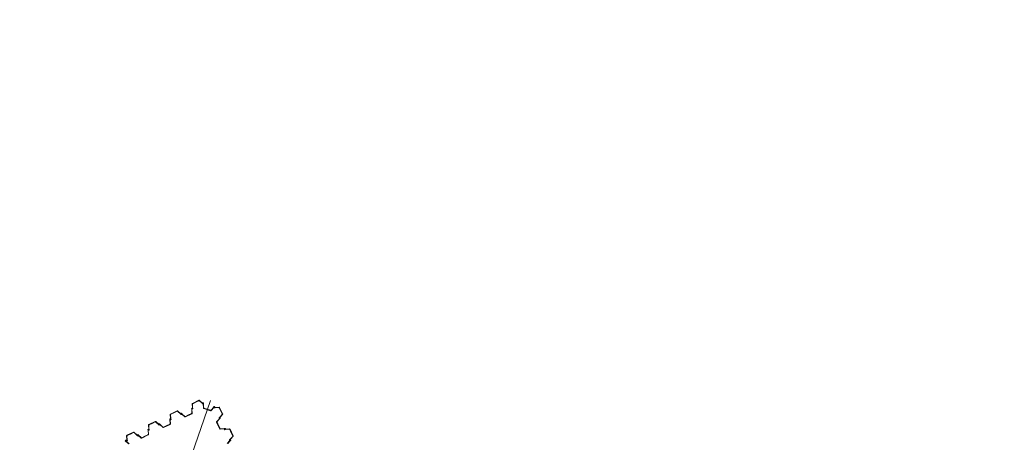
# Model space of a CAD drawing. Header units: metres. Extents: x 7508979 to 7510298, y 5841961 to 5842536.
# Tile 39 of 64: x 7509689 to 7509738, y 5842483 to 5842504. Entities that reach past the tile are written whole.
import ezdxf

# ---------------------------------------------------------------- set-up
doc = ezdxf.new("R2010")
doc.units = ezdxf.units.M
doc.linetypes.add('ACAD_ISO10W100', pattern=[18, 12, -3, 0, -3])
doc.layers.add('013_AKP-Osie-2', color=142, linetype='ACAD_ISO10W100', lineweight=18)
doc.layers.add('015_AKP-Stal-cienka', color=60, linetype='Continuous', lineweight=18)
doc.layers.add('03_AKP-Kreskowania', color=7, linetype='Continuous', lineweight=9, true_color=0xa6a6a6)

msp = doc.modelspace()

# ---------------------------------------------------------------- hatches: boundary and pattern name
at = {"layer": '03_AKP-Kreskowania', "ltscale": 100, "transparency": 33554687}
h = msp.add_hatch(dxfattribs=at)
h.set_pattern_fill('GRASS', color=256, scale=0.045, angle=160.9032)
h.set_pattern_definition([(250.90316, (7511633.8898, 5841844.2328), (0.49932114, -1.028167), [0.2143125, -1.4021336]), (205.90316, (7511633.8898, 5841844.2328), (0.49932114, -1.028167), [0.2143125, -0.9286875]), (295.90316, (7511633.8898, 5841844.2328), (1.028167, 0.49932114), [0.2143125, -0.9286875])])
edge = h.paths.add_edge_path()
edge.add_spline(control_points=[(7509560.428, 5842502.042), (7509560.976, 5842501.827), (7509562.224, 5842501.368), (7509563.485, 5842500.974), (7509564.203, 5842500.78)], knot_values=[19454.944206, 19454.944206, 19454.944206, 19454.944206, 21223.462374, 23456.740739, 23456.740739, 23456.740739, 23456.740739], degree=3, periodic=0)
edge.add_line((7509564.203, 5842500.78), (7509567.942, 5842511.58))
edge.add_line((7509567.942, 5842511.58), (7509567.945, 5842511.601))
edge.add_line((7509567.945, 5842511.601), (7509564.265, 5842513.123))
edge.add_line((7509564.265, 5842513.123), (7509560.428, 5842502.042))
edge = h.paths.add_edge_path()
edge.add_spline(control_points=[(7509557.96, 5842503.098), (7509558.5, 5842502.847), (7509559.045, 5842502.608), (7509559.593, 5842502.379)], knot_values=[24358.247031, 24358.247031, 24358.247031, 24358.247031, 26137.75858, 26137.75858, 26137.75858, 26137.75858], degree=3, periodic=0)
edge.add_line((7509559.593, 5842502.379), (7509563.432, 5842513.467))
edge.add_line((7509563.432, 5842513.467), (7509561.786, 5842514.148))
edge.add_line((7509561.786, 5842514.148), (7509557.96, 5842503.098))
edge = h.paths.add_edge_path()
edge.add_line((7509571.9, 5842523.027), (7509571.912, 5842523.045))
edge.add_line((7509571.912, 5842523.045), (7509575.65, 5842533.845))
edge.add_spline(control_points=[(7509575.65, 5842533.845), (7509574.966, 5842534.136), (7509573.732, 5842534.607), (7509572.467, 5842535.017), (7509571.904, 5842535.187)], knot_values=[19454.944206, 19454.944206, 19454.944206, 19454.944206, 21688.222571, 23456.740739, 23456.740739, 23456.740739, 23456.740739], degree=3, periodic=0)
edge.add_line((7509571.904, 5842535.187), (7509568.067, 5842524.106))
edge.add_line((7509568.067, 5842524.106), (7509571.9, 5842523.027))
edge = h.paths.add_edge_path()
edge.add_line((7509565.485, 5842524.833), (7509567.199, 5842524.351))
edge.add_line((7509567.199, 5842524.351), (7509571.038, 5842535.439))
edge.add_spline(control_points=[(7509571.038, 5842535.439), (7509570.467, 5842535.598), (7509569.891, 5842535.746), (7509569.311, 5842535.883)], knot_values=[24358.247031, 24358.247031, 24358.247031, 24358.247031, 26137.75858, 26137.75858, 26137.75858, 26137.75858], degree=3, periodic=0)
edge.add_line((7509569.311, 5842535.883), (7509565.485, 5842524.833))
edge = h.paths.add_edge_path()
edge.add_line((7509887.633, 5842386.674), (7509887.585, 5842386.691))
edge.add_line((7509887.585, 5842386.691), (7509891.94, 5842399.269))
edge.add_line((7509891.94, 5842399.269), (7509891.864, 5842399.293))
edge.add_line((7509891.864, 5842399.293), (7509887.479, 5842386.628))
edge.add_spline(control_points=[(7509887.479, 5842386.628), (7509887.954, 5842386.375), (7509890.784, 5842384.953), (7509893.631, 5842383.885), (7509896.087, 5842383.23), (7509896.113, 5842383.223)], knot_values=[21013.433794, 21013.433794, 21013.433794, 21013.433794, 22562.78043, 30165.17056, 30248.311095, 30248.311095, 30248.311095, 30248.311095], degree=3, periodic=0)
edge.add_line((7509896.113, 5842383.223), (7509900.72, 5842396.528))
edge.add_line((7509900.72, 5842396.528), (7509891.988, 5842399.254))
edge.add_line((7509891.988, 5842399.254), (7509887.633, 5842386.674))
edge = h.paths.add_edge_path()
edge.add_line((7509903.483, 5842409.68), (7509906.986, 5842419.799))
edge.add_spline(control_points=[(7509906.986, 5842419.799), (7509906.32, 5842420.076), (7509903.682, 5842421.115), (7509900.933, 5842421.938), (7509898.837, 5842422.185)], knot_values=[9690.860076, 9690.860076, 9690.860076, 9690.860076, 11850.095835, 18161.631326, 18161.631326, 18161.631326, 18161.631326], degree=3, periodic=0)
edge.add_line((7509898.837, 5842422.185), (7509895.51, 5842412.576))
edge.add_line((7509895.51, 5842412.576), (7509895.509, 5842412.571))
edge.add_line((7509895.509, 5842412.571), (7509903.483, 5842409.68))

# ---------------------------------------------------------------- linework, layer by layer
at = {"layer": '013_AKP-Osie-2', "ltscale": 70}
msp.add_line((7509698.692, 5842485.316), (7509691.152, 5842463.539), dxfattribs=at)
at = {"layer": '015_AKP-Stal-cienka'}
for p, q in [((7509697.784, 5842484.932), (7509697.762, 5842484.921)), ((7509697.8, 5842484.942), (7509697.786, 5842485.14)), ((7509697.811, 5842484.944), (7509697.799, 5842485.12)), ((7509697.8, 5842485.165), (7509698.121, 5842485.32)), ((7509697.804, 5842484.919), (7509697.801, 5842484.926)), ((7509697.802, 5842484.936), (7509697.811, 5842484.91)), ((7509697.813, 5842484.937), (7509697.823, 5842484.91)), ((7509697.816, 5842485.149), (7509697.97, 5842485.224)), ((7509698.123, 5842485.299), (7509697.97, 5842485.224)), ((7509698.296, 5842485.183), (7509698.149, 5842485.316)), ((7509698.288, 5842485.175), (7509698.157, 5842485.294)), ((7509698.292, 5842485.17), (7509698.307, 5842485.145)), ((7509698.3, 5842485.178), (7509698.315, 5842485.154)), ((7509698.304, 5842485.182), (7509698.307, 5842485.19)), ((7509698.314, 5842485.184), (7509698.315, 5842485.185)), ((7509698.324, 5842485.165), (7509698.315, 5842485.181)), ((7509698.324, 5842485.172), (7509698.315, 5842485.175)), ((7509698.315, 5842485.175), (7509698.324, 5842485.172)), ((7509698.324, 5842485.172), (7509698.315, 5842485.175)), ((7509698.315, 5842485.175), (7509698.324, 5842485.172)), ((7509698.316, 5842485.164), (7509698.321, 5842485.162)), ((7509698.321, 5842485.178), (7509698.318, 5842485.169)), ((7509698.318, 5842485.169), (7509698.321, 5842485.178)), ((7509698.321, 5842485.178), (7509698.318, 5842485.169)), ((7509698.318, 5842485.169), (7509698.321, 5842485.178)), ((7509698.319, 5842485.187), (7509698.338, 5842485.18)), ((7509698.325, 5842485.18), (7509698.32, 5842485.177)), ((7509698.32, 5842485.173), (7509698.338, 5842485.168)), ((7509698.339, 5842485.161), (7509698.321, 5842485.152)), ((7509698.322, 5842485.198), (7509698.345, 5842485.19)), ((7509698.345, 5842485.152), (7509698.323, 5842485.141)), ((7509698.325, 5842485.168), (7509698.334, 5842485.172)), ((7509698.334, 5842485.172), (7509698.325, 5842485.168)), ((7509698.325, 5842485.168), (7509698.334, 5842485.172)), ((7509698.334, 5842485.172), (7509698.325, 5842485.168)), ((7509698.331, 5842485.166), (7509698.327, 5842485.175)), ((7509698.327, 5842485.175), (7509698.331, 5842485.166)), ((7509698.331, 5842485.166), (7509698.327, 5842485.175)), ((7509698.327, 5842485.175), (7509698.331, 5842485.166)), ((7509698.334, 5842485.141), (7509698.344, 5842484.943)), ((7509698.335, 5842485.148), (7509698.341, 5842485.175)), ((7509698.34, 5842485.167), (7509698.341, 5842485.165)), ((7509698.346, 5842485.148), (7509698.353, 5842485.175)), ((7509698.346, 5842485.141), (7509698.354, 5842484.964)), ((7509698.347, 5842485.175), (7509698.35, 5842485.168)), ((7509698.374, 5842484.937), (7509698.536, 5842484.881)), ((7509698.855, 5842484.96), (7509698.725, 5842484.811)), ((7509698.846, 5842484.967), (7509698.73, 5842484.834)), ((7509698.85, 5842484.973), (7509698.862, 5842484.999)), ((7509698.859, 5842484.966), (7509698.87, 5842484.991)), ((7509698.863, 5842484.972), (7509698.874, 5842484.95)), ((7509698.876, 5842484.992), (7509698.868, 5842484.988)), ((7509698.873, 5842484.976), (7509698.882, 5842484.958)), ((7509698.876, 5842484.981), (7509698.874, 5842484.981)), ((7509698.9, 5842484.998), (7509698.876, 5842485.006)), ((7509698.896, 5842484.987), (7509698.876, 5842484.994)), ((7509698.896, 5842484.974), (7509698.878, 5842484.981)), ((7509698.878, 5842484.973), (7509698.895, 5842484.98)), ((7509698.883, 5842484.967), (7509698.878, 5842484.969)), ((7509698.882, 5842484.975), (7509698.891, 5842484.979)), ((7509698.891, 5842484.979), (7509698.882, 5842484.975)), ((7509698.882, 5842484.975), (7509698.891, 5842484.979)), ((7509698.891, 5842484.979), (7509698.882, 5842484.975)), ((7509698.882, 5842484.979), (7509698.891, 5842484.976)), ((7509698.889, 5842484.973), (7509698.884, 5842484.982)), ((7509698.884, 5842484.982), (7509698.889, 5842484.973)), ((7509698.889, 5842484.973), (7509698.884, 5842484.982)), ((7509698.884, 5842484.982), (7509698.889, 5842484.973)), ((7509698.888, 5842484.982), (7509698.885, 5842484.973)), ((7509698.914, 5842484.965), (7509698.888, 5842484.956)), ((7509698.915, 5842484.954), (7509698.889, 5842484.944)), ((7509698.896, 5842484.982), (7509698.898, 5842484.977)), ((7509698.897, 5842484.982), (7509698.897, 5842484.984)), ((7509698.904, 5842484.974), (7509698.907, 5842484.982)), ((7509698.921, 5842484.967), (7509699.119, 5842484.98)), ((7509698.922, 5842484.955), (7509699.099, 5842484.968)), ((7509699.128, 5842484.951), (7509699.202, 5842484.797)), ((7509699.299, 5842484.646), (7509699.143, 5842484.966)), ((7509696.721, 5842484.418), (7509696.707, 5842484.616)), ((7509696.732, 5842484.42), (7509696.72, 5842484.596)), ((7509696.721, 5842484.64), (7509697.042, 5842484.796)), ((7509696.737, 5842484.625), (7509696.89, 5842484.7)), ((7509697.044, 5842484.774), (7509696.89, 5842484.7)), ((7509697.216, 5842484.659), (7509697.069, 5842484.792)), ((7509697.208, 5842484.651), (7509697.077, 5842484.77)), ((7509697.213, 5842484.645), (7509697.228, 5842484.621)), ((7509697.221, 5842484.653), (7509697.235, 5842484.63)), ((7509697.233, 5842484.641), (7509697.229, 5842484.649)), ((7509697.234, 5842484.665), (7509697.257, 5842484.675)), ((7509697.239, 5842484.649), (7509697.238, 5842484.651)), ((7509697.24, 5842484.655), (7509697.258, 5842484.664)), ((7509697.245, 5842484.655), (7509697.241, 5842484.653)), ((7509697.241, 5842484.649), (7509697.259, 5842484.644)), ((7509697.259, 5842484.643), (7509697.241, 5842484.648)), ((7509697.26, 5842484.637), (7509697.242, 5842484.628)), ((7509697.265, 5842484.627), (7509697.243, 5842484.617)), ((7509697.245, 5842484.644), (7509697.254, 5842484.648)), ((7509697.254, 5842484.648), (7509697.245, 5842484.644)), ((7509697.245, 5842484.644), (7509697.254, 5842484.648)), ((7509697.254, 5842484.648), (7509697.245, 5842484.644)), ((7509697.245, 5842484.644), (7509697.254, 5842484.648)), ((7509697.254, 5842484.648), (7509697.245, 5842484.644)), ((7509697.245, 5842484.644), (7509697.254, 5842484.648)), ((7509697.254, 5842484.648), (7509697.245, 5842484.644)), ((7509697.252, 5842484.641), (7509697.248, 5842484.65)), ((7509697.248, 5842484.65), (7509697.252, 5842484.641)), ((7509697.252, 5842484.641), (7509697.248, 5842484.65)), ((7509697.248, 5842484.65), (7509697.252, 5842484.641)), ((7509697.252, 5842484.641), (7509697.248, 5842484.65)), ((7509697.248, 5842484.65), (7509697.252, 5842484.641)), ((7509697.252, 5842484.641), (7509697.248, 5842484.65)), ((7509697.248, 5842484.65), (7509697.252, 5842484.641)), ((7509697.254, 5842484.636), (7509697.259, 5842484.639)), ((7509697.261, 5842484.642), (7509697.261, 5842484.641)), ((7509697.279, 5842484.638), (7509697.264, 5842484.662)), ((7509697.267, 5842484.651), (7509697.271, 5842484.643)), ((7509697.287, 5842484.646), (7509697.272, 5842484.671)), ((7509697.283, 5842484.633), (7509697.43, 5842484.5)), ((7509697.292, 5842484.641), (7509697.423, 5842484.522)), ((7509697.456, 5842484.518), (7509697.609, 5842484.592)), ((7509697.458, 5842484.496), (7509697.779, 5842484.652)), ((7509697.763, 5842484.667), (7509697.609, 5842484.592)), ((7509697.766, 5842484.879), (7509697.756, 5842484.906)), ((7509697.777, 5842484.881), (7509697.768, 5842484.906)), ((7509697.768, 5842484.872), (7509697.78, 5842484.696)), ((7509697.789, 5842484.922), (7509697.77, 5842484.913)), ((7509697.775, 5842484.898), (7509697.779, 5842484.89)), ((7509697.779, 5842484.874), (7509697.793, 5842484.676)), ((7509697.785, 5842484.917), (7509697.79, 5842484.92)), ((7509697.792, 5842484.917), (7509697.785, 5842484.9)), ((7509697.794, 5842484.91), (7509697.785, 5842484.906)), ((7509697.786, 5842484.897), (7509697.786, 5842484.896)), ((7509697.787, 5842484.899), (7509697.794, 5842484.916)), ((7509697.792, 5842484.904), (7509697.787, 5842484.913)), ((7509697.79, 5842484.895), (7509697.809, 5842484.903)), ((7509697.794, 5842484.899), (7509697.79, 5842484.896)), ((7509697.794, 5842484.919), (7509697.793, 5842484.92)), ((7509697.795, 5842484.884), (7509697.817, 5842484.895)), ((7509698.698, 5842484.804), (7509698.361, 5842484.92)), ((7509698.697, 5842484.825), (7509698.536, 5842484.881)), ((7509699.13, 5842484.422), (7509699.119, 5842484.444)), ((7509699.148, 5842484.475), (7509699.124, 5842484.46)), ((7509699.14, 5842484.427), (7509699.131, 5842484.446)), ((7509699.156, 5842484.467), (7509699.133, 5842484.452)), ((7509699.144, 5842484.455), (7509699.151, 5842484.459)), ((7509699.144, 5842484.435), (7509699.153, 5842484.44)), ((7509699.145, 5842484.429), (7509699.151, 5842484.447)), ((7509699.146, 5842484.442), (7509699.151, 5842484.433)), ((7509699.152, 5842484.446), (7509699.147, 5842484.429)), ((7509699.152, 5842484.448), (7509699.154, 5842484.449)), ((7509699.154, 5842484.479), (7509699.272, 5842484.61)), ((7509699.158, 5842484.442), (7509699.156, 5842484.447)), ((7509699.158, 5842484.448), (7509699.167, 5842484.429)), ((7509699.162, 5842484.471), (7509699.295, 5842484.618)), ((7509699.167, 5842484.453), (7509699.178, 5842484.431)), ((7509699.277, 5842484.643), (7509699.202, 5842484.797)), ((7509695.641, 5842483.894), (7509695.627, 5842484.092)), ((7509695.653, 5842483.895), (7509695.64, 5842484.072)), ((7509695.641, 5842484.116), (7509695.962, 5842484.272)), ((7509695.657, 5842484.101), (7509695.811, 5842484.176)), ((7509695.964, 5842484.25), (7509695.811, 5842484.176)), ((7509696.137, 5842484.135), (7509695.99, 5842484.268)), ((7509696.129, 5842484.127), (7509695.998, 5842484.245)), ((7509696.133, 5842484.121), (7509696.148, 5842484.097)), ((7509696.141, 5842484.129), (7509696.156, 5842484.106)), ((7509696.153, 5842484.117), (7509696.149, 5842484.124)), ((7509696.155, 5842484.14), (7509696.177, 5842484.151)), ((7509696.16, 5842484.125), (7509696.159, 5842484.127)), ((7509696.16, 5842484.131), (7509696.179, 5842484.14)), ((7509696.166, 5842484.131), (7509696.161, 5842484.129)), ((7509696.179, 5842484.118), (7509696.161, 5842484.124)), ((7509696.162, 5842484.125), (7509696.179, 5842484.12)), ((7509696.181, 5842484.113), (7509696.162, 5842484.104)), ((7509696.186, 5842484.103), (7509696.164, 5842484.092)), ((7509696.166, 5842484.12), (7509696.175, 5842484.124)), ((7509696.175, 5842484.124), (7509696.166, 5842484.12)), ((7509696.166, 5842484.12), (7509696.175, 5842484.124)), ((7509696.175, 5842484.124), (7509696.166, 5842484.12)), ((7509696.173, 5842484.117), (7509696.168, 5842484.126)), ((7509696.168, 5842484.126), (7509696.173, 5842484.117)), ((7509696.173, 5842484.117), (7509696.168, 5842484.126)), ((7509696.168, 5842484.126), (7509696.173, 5842484.117)), ((7509696.175, 5842484.112), (7509696.18, 5842484.115)), ((7509696.181, 5842484.118), (7509696.182, 5842484.117)), ((7509696.199, 5842484.114), (7509696.185, 5842484.138)), ((7509696.188, 5842484.127), (7509696.191, 5842484.119)), ((7509696.208, 5842484.122), (7509696.193, 5842484.147)), ((7509696.204, 5842484.109), (7509696.351, 5842483.976)), ((7509696.212, 5842484.117), (7509696.343, 5842483.998)), ((7509696.376, 5842483.993), (7509696.53, 5842484.068)), ((7509696.379, 5842483.972), (7509696.699, 5842484.127)), ((7509696.684, 5842484.143), (7509696.53, 5842484.068)), ((7509696.687, 5842484.355), (7509696.677, 5842484.382)), ((7509696.705, 5842484.407), (7509696.683, 5842484.397)), ((7509696.688, 5842484.348), (7509696.701, 5842484.172)), ((7509696.698, 5842484.356), (7509696.689, 5842484.382)), ((7509696.709, 5842484.397), (7509696.691, 5842484.388)), ((7509696.695, 5842484.373), (7509696.699, 5842484.366)), ((7509696.7, 5842484.349), (7509696.713, 5842484.152)), ((7509696.705, 5842484.393), (7509696.71, 5842484.396)), ((7509696.713, 5842484.393), (7509696.706, 5842484.376)), ((7509696.706, 5842484.382), (7509696.715, 5842484.386)), ((7509696.715, 5842484.386), (7509696.706, 5842484.382)), ((7509696.706, 5842484.382), (7509696.715, 5842484.386)), ((7509696.715, 5842484.386), (7509696.706, 5842484.382)), ((7509696.706, 5842484.373), (7509696.707, 5842484.372)), ((7509696.707, 5842484.375), (7509696.714, 5842484.392)), ((7509696.708, 5842484.388), (7509696.712, 5842484.379)), ((7509696.712, 5842484.379), (7509696.708, 5842484.388)), ((7509696.708, 5842484.388), (7509696.712, 5842484.379)), ((7509696.712, 5842484.379), (7509696.708, 5842484.388)), ((7509696.715, 5842484.374), (7509696.71, 5842484.372)), ((7509696.711, 5842484.37), (7509696.729, 5842484.379)), ((7509696.714, 5842484.395), (7509696.713, 5842484.396)), ((7509696.715, 5842484.36), (7509696.737, 5842484.371)), ((7509696.725, 5842484.394), (7509696.721, 5842484.402)), ((7509696.722, 5842484.411), (7509696.732, 5842484.385)), ((7509696.733, 5842484.413), (7509696.743, 5842484.386)), ((7509699.154, 5842483.909), (7509698.999, 5842484.229)), ((7509699.136, 5842484.404), (7509699.003, 5842484.257)), ((7509699.02, 5842484.232), (7509699.095, 5842484.078)), ((7509699.144, 5842484.396), (7509699.025, 5842484.265)), ((7509699.169, 5842483.924), (7509699.095, 5842484.078)), ((7509699.139, 5842484.433), (7509699.141, 5842484.428)), ((7509699.141, 5842484.408), (7509699.165, 5842484.423)), ((7509699.145, 5842484.427), (7509699.144, 5842484.426)), ((7509699.154, 5842484.42), (7509699.146, 5842484.417)), ((7509699.149, 5842484.4), (7509699.174, 5842484.415)), ((7509694.562, 5842483.37), (7509694.548, 5842483.568)), ((7509694.573, 5842483.371), (7509694.561, 5842483.548)), ((7509694.562, 5842483.592), (7509694.883, 5842483.748)), ((7509694.578, 5842483.577), (7509694.731, 5842483.651)), ((7509694.885, 5842483.726), (7509694.731, 5842483.651)), ((7509695.057, 5842483.61), (7509694.91, 5842483.744)), ((7509695.049, 5842483.602), (7509694.918, 5842483.721)), ((7509695.054, 5842483.597), (7509695.069, 5842483.573)), ((7509695.062, 5842483.605), (7509695.076, 5842483.582)), ((7509695.074, 5842483.592), (7509695.07, 5842483.6)), ((7509695.076, 5842483.616), (7509695.098, 5842483.627)), ((7509695.08, 5842483.601), (7509695.079, 5842483.602)), ((7509695.081, 5842483.606), (7509695.099, 5842483.615)), ((7509695.087, 5842483.607), (7509695.082, 5842483.605)), ((7509695.082, 5842483.601), (7509695.1, 5842483.596)), ((7509695.1, 5842483.594), (7509695.082, 5842483.599)), ((7509695.101, 5842483.589), (7509695.083, 5842483.58)), ((7509695.106, 5842483.579), (7509695.084, 5842483.568)), ((7509695.086, 5842483.595), (7509695.095, 5842483.6)), ((7509695.095, 5842483.6), (7509695.086, 5842483.595)), ((7509695.086, 5842483.595), (7509695.095, 5842483.6)), ((7509695.095, 5842483.6), (7509695.086, 5842483.595)), ((7509695.093, 5842483.593), (7509695.089, 5842483.602)), ((7509695.089, 5842483.602), (7509695.093, 5842483.593)), ((7509695.093, 5842483.593), (7509695.089, 5842483.602)), ((7509695.089, 5842483.602), (7509695.093, 5842483.593)), ((7509695.095, 5842483.588), (7509695.1, 5842483.59)), ((7509695.102, 5842483.594), (7509695.103, 5842483.593)), ((7509695.12, 5842483.59), (7509695.106, 5842483.613)), ((7509695.108, 5842483.603), (7509695.112, 5842483.595)), ((7509695.128, 5842483.598), (7509695.113, 5842483.622)), ((7509695.125, 5842483.585), (7509695.272, 5842483.451)), ((7509695.133, 5842483.593), (7509695.264, 5842483.474)), ((7509695.297, 5842483.469), (7509695.451, 5842483.544)), ((7509695.299, 5842483.447), (7509695.62, 5842483.603)), ((7509695.604, 5842483.618), (7509695.451, 5842483.544)), ((7509695.607, 5842483.831), (7509695.597, 5842483.858)), ((7509695.626, 5842483.883), (7509695.603, 5842483.873)), ((7509695.619, 5842483.832), (7509695.609, 5842483.858)), ((7509695.609, 5842483.824), (7509695.621, 5842483.647)), ((7509695.63, 5842483.873), (7509695.612, 5842483.864)), ((7509695.616, 5842483.849), (7509695.62, 5842483.842)), ((7509695.62, 5842483.825), (7509695.634, 5842483.627)), ((7509695.626, 5842483.869), (7509695.631, 5842483.871)), ((7509695.626, 5842483.857), (7509695.635, 5842483.862)), ((7509695.635, 5842483.862), (7509695.626, 5842483.857)), ((7509695.626, 5842483.857), (7509695.635, 5842483.862)), ((7509695.635, 5842483.862), (7509695.626, 5842483.857)), ((7509695.634, 5842483.869), (7509695.627, 5842483.851)), ((7509695.627, 5842483.849), (7509695.627, 5842483.847)), ((7509695.628, 5842483.851), (7509695.635, 5842483.868)), ((7509695.628, 5842483.864), (7509695.633, 5842483.855)), ((7509695.633, 5842483.855), (7509695.628, 5842483.864)), ((7509695.628, 5842483.864), (7509695.633, 5842483.855)), ((7509695.633, 5842483.855), (7509695.628, 5842483.864)), ((7509695.631, 5842483.846), (7509695.65, 5842483.855)), ((7509695.635, 5842483.85), (7509695.631, 5842483.848)), ((7509695.635, 5842483.87), (7509695.634, 5842483.872)), ((7509695.636, 5842483.836), (7509695.658, 5842483.847)), ((7509695.645, 5842483.87), (7509695.642, 5842483.878)), ((7509695.643, 5842483.887), (7509695.652, 5842483.861)), ((7509695.654, 5842483.889), (7509695.664, 5842483.862)), ((7509699.376, 5842483.908), (7509699.178, 5842483.895)), ((7509699.375, 5842483.92), (7509699.199, 5842483.907)), ((7509699.382, 5842483.921), (7509699.409, 5842483.931)), ((7509699.383, 5842483.91), (7509699.409, 5842483.919)), ((7509699.387, 5842483.893), (7509699.398, 5842483.871)), ((7509699.4, 5842483.912), (7509699.393, 5842483.909)), ((7509699.397, 5842483.897), (7509699.406, 5842483.879)), ((7509699.4, 5842483.902), (7509699.399, 5842483.901)), ((7509699.401, 5842483.893), (7509699.399, 5842483.898)), ((7509699.402, 5842483.901), (7509699.419, 5842483.894)), ((7509699.42, 5842483.895), (7509699.403, 5842483.902)), ((7509699.406, 5842483.896), (7509699.415, 5842483.9)), ((7509699.415, 5842483.9), (7509699.406, 5842483.896)), ((7509699.406, 5842483.896), (7509699.415, 5842483.9)), ((7509699.415, 5842483.9), (7509699.406, 5842483.896)), ((7509699.406, 5842483.896), (7509699.415, 5842483.9)), ((7509699.415, 5842483.9), (7509699.406, 5842483.896)), ((7509699.406, 5842483.896), (7509699.415, 5842483.9)), ((7509699.415, 5842483.9), (7509699.406, 5842483.896)), ((7509699.413, 5842483.893), (7509699.409, 5842483.902)), ((7509699.409, 5842483.902), (7509699.413, 5842483.893)), ((7509699.413, 5842483.893), (7509699.409, 5842483.902)), ((7509699.409, 5842483.902), (7509699.413, 5842483.893)), ((7509699.413, 5842483.893), (7509699.409, 5842483.902)), ((7509699.409, 5842483.902), (7509699.413, 5842483.893)), ((7509699.413, 5842483.893), (7509699.409, 5842483.902)), ((7509699.409, 5842483.902), (7509699.413, 5842483.893)), ((7509699.438, 5842483.886), (7509699.412, 5842483.876)), ((7509699.44, 5842483.874), (7509699.413, 5842483.865)), ((7509699.424, 5842483.899), (7509699.415, 5842483.917)), ((7509699.42, 5842483.903), (7509699.422, 5842483.898)), ((7509699.421, 5842483.894), (7509699.423, 5842483.895)), ((7509699.421, 5842483.883), (7509699.429, 5842483.887)), ((7509699.434, 5842483.903), (7509699.424, 5842483.925)), ((7509699.445, 5842483.887), (7509699.643, 5842483.901)), ((7509699.447, 5842483.876), (7509699.623, 5842483.888)), ((7509699.652, 5842483.871), (7509699.727, 5842483.718)), ((7509699.823, 5842483.566), (7509699.667, 5842483.887)), ((7509699.678, 5842483.4), (7509699.797, 5842483.531)), ((7509699.686, 5842483.392), (7509699.819, 5842483.539)), ((7509699.801, 5842483.564), (7509699.727, 5842483.718)), ((7509694.484, 5842483.342), (7509694.476, 5842483.319)), ((7509694.508, 5842483.292), (7509694.482, 5842483.304)), ((7509694.494, 5842483.338), (7509694.488, 5842483.319)), ((7509694.515, 5842483.301), (7509694.49, 5842483.313)), ((7509694.5, 5842483.34), (7509694.498, 5842483.34)), ((7509694.507, 5842483.347), (7509694.499, 5842483.35)), ((7509694.5, 5842483.331), (7509694.509, 5842483.328)), ((7509694.509, 5842483.328), (7509694.5, 5842483.331)), ((7509694.5, 5842483.331), (7509694.509, 5842483.328)), ((7509694.509, 5842483.328), (7509694.5, 5842483.331)), ((7509694.509, 5842483.321), (7509694.502, 5842483.338)), ((7509694.503, 5842483.325), (7509694.506, 5842483.334)), ((7509694.506, 5842483.334), (7509694.503, 5842483.325)), ((7509694.503, 5842483.325), (7509694.506, 5842483.334)), ((7509694.506, 5842483.334), (7509694.503, 5842483.325)), ((7509694.514, 5842483.326), (7509694.513, 5842483.321)), ((7509694.514, 5842483.289), (7509694.648, 5842483.173)), ((7509694.521, 5842483.298), (7509694.671, 5842483.167)), ((7509694.537, 5842483.325), (7509694.54, 5842483.317)), ((7509694.547, 5842483.345), (7509694.551, 5842483.347)), ((7509694.554, 5842483.344), (7509694.547, 5842483.327)), ((7509694.547, 5842483.325), (7509694.548, 5842483.323)), ((7509694.552, 5842483.322), (7509694.57, 5842483.331)), ((7509694.556, 5842483.312), (7509694.578, 5842483.322)), ((7509694.563, 5842483.363), (7509694.573, 5842483.337)), ((7509694.575, 5842483.364), (7509694.584, 5842483.337)), ((7509699.66, 5842483.325), (7509699.527, 5842483.178)), ((7509699.668, 5842483.316), (7509699.549, 5842483.185)), ((7509699.654, 5842483.343), (7509699.644, 5842483.365)), ((7509699.672, 5842483.395), (7509699.648, 5842483.38)), ((7509699.664, 5842483.348), (7509699.655, 5842483.366)), ((7509699.68, 5842483.387), (7509699.657, 5842483.373)), ((7509699.663, 5842483.354), (7509699.666, 5842483.349)), ((7509699.665, 5842483.329), (7509699.689, 5842483.343)), ((7509699.668, 5842483.375), (7509699.675, 5842483.379)), ((7509699.677, 5842483.36), (7509699.668, 5842483.356)), ((7509699.668, 5842483.356), (7509699.677, 5842483.36)), ((7509699.677, 5842483.36), (7509699.668, 5842483.356)), ((7509699.668, 5842483.356), (7509699.677, 5842483.36)), ((7509699.669, 5842483.347), (7509699.668, 5842483.347)), ((7509699.67, 5842483.349), (7509699.675, 5842483.367)), ((7509699.678, 5842483.341), (7509699.67, 5842483.337)), ((7509699.676, 5842483.367), (7509699.671, 5842483.349)), ((7509699.675, 5842483.354), (7509699.671, 5842483.363)), ((7509699.671, 5842483.363), (7509699.675, 5842483.354)), ((7509699.675, 5842483.354), (7509699.671, 5842483.363)), ((7509699.671, 5842483.363), (7509699.675, 5842483.354)), ((7509699.673, 5842483.321), (7509699.698, 5842483.336)), ((7509699.676, 5842483.369), (7509699.678, 5842483.37)), ((7509699.682, 5842483.363), (7509699.68, 5842483.367)), ((7509699.682, 5842483.368), (7509699.691, 5842483.35)), ((7509699.692, 5842483.374), (7509699.702, 5842483.351))]:
    msp.add_line(p, q, dxfattribs=at)
for centre, radius, start, end in [((7509697.79, 5842484.921), 0.012, 25.9032, 115.9032), ((7509697.811, 5842485.142), 0.025, 115.9032, 183.9858), ((7509697.829, 5842485.122), 0.03, 115.9032, 183.9858), ((7509697.825, 5842484.944), 0.025, 183.9858, 200.1922), ((7509697.836, 5842484.946), 0.025, 183.9858, 200.1922), ((7509698.132, 5842485.298), 0.025, 47.8205, 115.9032), ((7509698.136, 5842485.272), 0.03, 47.8205, 115.9032), ((7509698.271, 5842485.157), 0.025, 31.6142, 47.8205), ((7509698.279, 5842485.165), 0.025, 31.6142, 47.8205), ((7509698.313, 5842485.179), 0.01, 160.9032, 201.4415), ((7509698.323, 5842485.183), 0.02, 201.4415, 250.9032), ((7509698.318, 5842485.186), 0.012, 70.9032, 160.9032), ((7509698.317, 5842485.152), 0.012, 211.6142, 295.9032), ((7509698.317, 5842485.183), 0.003, 160.9032, 208.9032), ((7509698.318, 5842485.184), 0.003, 70.9032, 160.9032), ((7509698.319, 5842485.157), 0.005, 211.6142, 295.9032), ((7509698.321, 5842485.175), 0.00213, 115.9032, 253.9032), ((7509698.322, 5842485.164), 0.00213, 250.9032, 28.9032), ((7509698.334, 5842485.162), 0.02, 66.4415, 115.9032), ((7509698.359, 5842485.142), 0.025, 166.6142, 182.8205), ((7509698.336, 5842485.176), 0.005, 346.6142, 70.9032), ((7509698.337, 5842485.165), 0.003, 25.9032, 73.9032), ((7509698.338, 5842485.164), 0.003, 295.9032, 25.9032), ((7509698.338, 5842485.171), 0.01, 25.9032, 66.4415), ((7509698.369, 5842484.944), 0.025, 182.8205, 250.9032), ((7509698.341, 5842485.178), 0.012, 346.6142, 70.9032), ((7509698.339, 5842485.162), 0.012, 295.9032, 25.9032), ((7509698.371, 5842485.142), 0.025, 166.6142, 182.8205), ((7509698.384, 5842484.965), 0.03, 182.8205, 250.9032), ((7509698.827, 5842484.984), 0.025, 318.9858, 335.1922), ((7509698.836, 5842484.977), 0.025, 318.9858, 335.1922), ((7509698.872, 5842484.994), 0.012, 70.9032, 155.1922), ((7509698.874, 5842484.977), 0.012, 115.9032, 205.9032), ((7509698.875, 5842484.989), 0.005, 70.9032, 155.1922), ((7509698.876, 5842484.978), 0.003, 115.9032, 205.9032), ((7509698.884, 5842484.955), 0.012, 205.9032, 290.1922), ((7509698.88, 5842484.983), 0.01, 75.3648, 115.9032), ((7509698.877, 5842484.979), 0.003, 67.9031, 115.9032), ((7509698.879, 5842484.971), 0.00213, 112.9032, 250.9032), ((7509698.886, 5842484.96), 0.005, 205.9032, 290.1922), ((7509698.878, 5842484.973), 0.02, 25.9032, 75.3648), ((7509698.89, 5842484.986), 0.02, 250.9032, 300.3649), ((7509698.894, 5842484.983), 0.003, 292.9032, 340.9032), ((7509698.895, 5842484.984), 0.003, 340.9032, 70.9032), ((7509698.896, 5842484.976), 0.00213, 247.9031, 25.9032), ((7509698.896, 5842484.986), 0.012, 340.9032, 70.9032), ((7509698.895, 5842484.978), 0.01, 300.3649, 340.9032), ((7509698.923, 5842484.942), 0.025, 93.9858, 110.1922), ((7509698.924, 5842484.93), 0.025, 93.9858, 110.1922), ((7509699.101, 5842484.938), 0.03, 25.9032, 93.9858), ((7509699.121, 5842484.956), 0.025, 25.9032, 93.9858), ((7509696.732, 5842484.618), 0.025, 115.9032, 183.9858), ((7509696.75, 5842484.598), 0.03, 115.9032, 183.9858), ((7509697.052, 5842484.774), 0.025, 47.8205, 115.9032), ((7509697.057, 5842484.747), 0.03, 47.8205, 115.9032), ((7509697.191, 5842484.632), 0.025, 31.6142, 47.8205), ((7509697.199, 5842484.64), 0.025, 31.6142, 47.8205), ((7509697.24, 5842484.654), 0.012, 115.9032, 205.9032), ((7509697.238, 5842484.627), 0.012, 211.6142, 295.9032), ((7509697.242, 5842484.645), 0.01, 205.9032, 246.4415), ((7509697.239, 5842484.633), 0.005, 211.6142, 295.9032), ((7509697.241, 5842484.652), 0.003, 115.9032, 205.9032), ((7509697.246, 5842484.654), 0.02, 246.4415, 295.9032), ((7509697.242, 5842484.651), 0.00213, 115.9032, 253.9032), ((7509697.242, 5842484.651), 0.003, 205.9032, 253.9032), ((7509697.254, 5842484.637), 0.02, 66.4415, 115.9032), ((7509697.262, 5842484.665), 0.012, 31.6142, 115.9032), ((7509697.26, 5842484.659), 0.005, 31.6142, 115.9032), ((7509697.258, 5842484.641), 0.003, 25.9032, 73.9032), ((7509697.258, 5842484.641), 0.00213, 295.9032, 73.9032), ((7509697.259, 5842484.64), 0.003, 295.9032, 25.9032), ((7509697.258, 5842484.647), 0.01, 25.9032, 66.4415), ((7509697.26, 5842484.638), 0.012, 295.9032, 25.9032), ((7509697.3, 5842484.652), 0.025, 211.6142, 227.8205), ((7509697.308, 5842484.66), 0.025, 211.6142, 227.8205), ((7509697.443, 5842484.545), 0.03, 227.8205, 295.9032), ((7509697.447, 5842484.518), 0.025, 227.8205, 295.9032), ((7509697.768, 5842484.91), 0.012, 115.9032, 200.1922), ((7509697.75, 5842484.694), 0.03, 295.9032, 3.9858), ((7509697.743, 5842484.871), 0.025, 3.9858, 20.1922), ((7509697.773, 5842484.908), 0.005, 115.9032, 200.1922), ((7509697.794, 5842484.899), 0.02, 115.9032, 165.3649), ((7509697.784, 5842484.902), 0.01, 165.3649, 205.9032), ((7509697.754, 5842484.872), 0.025, 3.9858, 20.1922), ((7509697.789, 5842484.895), 0.012, 205.9032, 295.9032), ((7509697.768, 5842484.674), 0.025, 295.9032, 3.9858), ((7509697.788, 5842484.899), 0.003, 157.9032, 205.9032), ((7509697.789, 5842484.898), 0.00213, 157.9032, 295.9032), ((7509697.789, 5842484.897), 0.003, 205.9032, 295.9032), ((7509697.79, 5842484.919), 0.003, 25.9032, 115.9032), ((7509697.791, 5842484.918), 0.00213, 337.9032, 115.9032), ((7509697.791, 5842484.917), 0.003, 337.9032, 25.9032), ((7509697.786, 5842484.917), 0.02, 295.9032, 345.3649), ((7509697.795, 5842484.914), 0.01, 345.3649, 25.9032), ((7509697.806, 5842484.908), 0.005, 295.9032, 20.1922), ((7509697.812, 5842484.906), 0.012, 295.9032, 20.1922), ((7509698.707, 5842484.854), 0.03, 250.9032, 318.9858), ((7509698.706, 5842484.827), 0.025, 250.9032, 318.9858), ((7509699.13, 5842484.449), 0.012, 121.6142, 205.9032), ((7509699.135, 5842484.448), 0.005, 121.6142, 205.9032), ((7509699.157, 5842484.442), 0.02, 156.4415, 205.9032), ((7509699.148, 5842484.446), 0.01, 115.9032, 156.4415), ((7509699.135, 5842484.496), 0.025, 301.6142, 317.8205), ((7509699.156, 5842484.448), 0.012, 25.9032, 115.9032), ((7509699.153, 5842484.446), 0.003, 115.9032, 163.9032), ((7509699.154, 5842484.446), 0.00213, 25.9032, 163.9032), ((7509699.155, 5842484.446), 0.003, 25.9032, 115.9032), ((7509699.143, 5842484.488), 0.025, 301.6142, 317.8205), ((7509699.14, 5842484.433), 0.02, 336.4415, 25.9032), ((7509699.25, 5842484.63), 0.03, 317.8205, 25.9032), ((7509699.276, 5842484.635), 0.025, 317.8205, 25.9032), ((7509695.652, 5842484.094), 0.025, 115.9032, 183.9858), ((7509695.67, 5842484.074), 0.03, 115.9032, 183.9858), ((7509695.973, 5842484.249), 0.025, 47.8205, 115.9032), ((7509695.978, 5842484.223), 0.03, 47.8205, 115.9032), ((7509696.112, 5842484.108), 0.025, 31.6142, 47.8205), ((7509696.12, 5842484.116), 0.025, 31.6142, 47.8205), ((7509696.16, 5842484.13), 0.012, 115.9032, 205.9032), ((7509696.158, 5842484.103), 0.012, 211.6142, 295.9032), ((7509696.162, 5842484.121), 0.01, 205.9032, 246.4415), ((7509696.16, 5842484.108), 0.005, 211.6142, 295.9032), ((7509696.166, 5842484.13), 0.02, 246.4415, 295.9032), ((7509696.162, 5842484.128), 0.003, 115.9032, 205.9032), ((7509696.162, 5842484.127), 0.00213, 115.9032, 253.9032), ((7509696.162, 5842484.127), 0.003, 205.9032, 253.9032), ((7509696.175, 5842484.113), 0.02, 66.4415, 115.9032), ((7509696.182, 5842484.14), 0.012, 31.6142, 115.9032), ((7509696.181, 5842484.135), 0.005, 31.6142, 115.9032), ((7509696.179, 5842484.117), 0.003, 25.9032, 73.9032), ((7509696.179, 5842484.116), 0.00213, 295.9032, 73.9032), ((7509696.179, 5842484.115), 0.003, 295.9032, 25.9032), ((7509696.179, 5842484.122), 0.01, 25.9032, 66.4415), ((7509696.181, 5842484.114), 0.012, 295.9032, 25.9032), ((7509696.221, 5842484.127), 0.025, 211.6142, 227.8205), ((7509696.229, 5842484.135), 0.025, 211.6142, 227.8205), ((7509696.363, 5842484.02), 0.03, 227.8205, 295.9032), ((7509696.368, 5842483.994), 0.025, 227.8205, 295.9032), ((7509696.688, 5842484.386), 0.012, 115.9032, 200.1922), ((7509696.671, 5842484.17), 0.03, 295.9032, 3.9858), ((7509696.663, 5842484.346), 0.025, 3.9858, 20.1922), ((7509696.693, 5842484.384), 0.005, 115.9032, 200.1922), ((7509696.704, 5842484.378), 0.01, 165.3649, 205.9032), ((7509696.714, 5842484.375), 0.02, 115.9032, 165.3649), ((7509696.675, 5842484.348), 0.025, 3.9858, 20.1922), ((7509696.71, 5842484.371), 0.012, 205.9032, 295.9032), ((7509696.688, 5842484.15), 0.025, 295.9032, 3.9858), ((7509696.71, 5842484.397), 0.012, 25.9032, 115.9032), ((7509696.709, 5842484.374), 0.003, 157.9032, 205.9032), ((7509696.709, 5842484.374), 0.00213, 157.9032, 295.9032), ((7509696.71, 5842484.373), 0.003, 205.9032, 295.9032), ((7509696.711, 5842484.395), 0.003, 25.9032, 115.9032), ((7509696.711, 5842484.394), 0.00213, 337.9032, 115.9032), ((7509696.711, 5842484.393), 0.003, 337.9032, 25.9032), ((7509696.706, 5842484.392), 0.02, 295.9032, 345.3649), ((7509696.746, 5842484.42), 0.025, 183.9858, 200.1922), ((7509696.716, 5842484.39), 0.01, 345.3649, 25.9032), ((7509696.727, 5842484.384), 0.005, 295.9032, 20.1922), ((7509696.757, 5842484.421), 0.025, 183.9858, 200.1922), ((7509696.732, 5842484.382), 0.012, 295.9032, 20.1922), ((7509699.021, 5842484.24), 0.025, 137.8205, 205.9032), ((7509699.047, 5842484.245), 0.03, 137.8205, 205.9032), ((7509699.141, 5842484.427), 0.012, 205.9032, 295.9032), ((7509699.154, 5842484.387), 0.025, 121.6142, 137.8205), ((7509699.142, 5842484.429), 0.003, 205.9032, 295.9032), ((7509699.143, 5842484.429), 0.00213, 205.9032, 343.9032), ((7509699.162, 5842484.379), 0.025, 121.6142, 137.8205), ((7509699.144, 5842484.429), 0.003, 295.9032, 343.9032), ((7509699.149, 5842484.429), 0.01, 295.9032, 336.4415), ((7509699.162, 5842484.427), 0.005, 301.6142, 25.9032), ((7509699.167, 5842484.426), 0.012, 301.6142, 25.9032), ((7509694.573, 5842483.569), 0.025, 115.9032, 183.9858), ((7509694.591, 5842483.55), 0.03, 115.9032, 183.9858), ((7509694.894, 5842483.725), 0.025, 47.8205, 115.9032), ((7509694.898, 5842483.699), 0.03, 47.8205, 115.9032), ((7509695.032, 5842483.584), 0.025, 31.6142, 47.8205), ((7509695.041, 5842483.592), 0.025, 31.6142, 47.8205), ((7509695.081, 5842483.605), 0.012, 115.9032, 205.9032), ((7509695.079, 5842483.579), 0.012, 211.6142, 295.9032), ((7509695.083, 5842483.597), 0.01, 205.9032, 246.4415), ((7509695.081, 5842483.584), 0.005, 211.6142, 295.9032), ((7509695.082, 5842483.604), 0.003, 115.9032, 205.9032), ((7509695.087, 5842483.606), 0.02, 246.4415, 295.9032), ((7509695.083, 5842483.602), 0.003, 205.9032, 253.9032), ((7509695.083, 5842483.603), 0.00213, 115.9032, 253.9032), ((7509695.095, 5842483.589), 0.02, 66.4415, 115.9032), ((7509695.103, 5842483.616), 0.012, 31.6142, 115.9032), ((7509695.101, 5842483.611), 0.005, 31.6142, 115.9032), ((7509695.099, 5842483.593), 0.003, 25.9032, 73.9032), ((7509695.099, 5842483.592), 0.00213, 295.9032, 73.9032), ((7509695.1, 5842483.591), 0.003, 295.9032, 25.9032), ((7509695.099, 5842483.598), 0.01, 25.9032, 66.4415), ((7509695.101, 5842483.59), 0.012, 295.9032, 25.9032), ((7509695.141, 5842483.603), 0.025, 211.6142, 227.8205), ((7509695.149, 5842483.611), 0.025, 211.6142, 227.8205), ((7509695.284, 5842483.496), 0.03, 227.8205, 295.9032), ((7509695.609, 5842483.862), 0.012, 115.9032, 200.1922), ((7509695.591, 5842483.645), 0.03, 295.9032, 3.9858), ((7509695.584, 5842483.822), 0.025, 3.9858, 20.1922), ((7509695.614, 5842483.86), 0.005, 115.9032, 200.1922), ((7509695.635, 5842483.851), 0.02, 115.9032, 165.3649), ((7509695.625, 5842483.854), 0.01, 165.3649, 205.9032), ((7509695.595, 5842483.824), 0.025, 3.9858, 20.1922), ((7509695.631, 5842483.847), 0.012, 205.9032, 295.9032), ((7509695.609, 5842483.626), 0.025, 295.9032, 3.9858), ((7509695.631, 5842483.872), 0.012, 25.9032, 115.9032), ((7509695.629, 5842483.85), 0.003, 157.9032, 205.9032), ((7509695.63, 5842483.849), 0.003, 205.9032, 295.9032), ((7509695.63, 5842483.85), 0.00213, 157.9032, 295.9032), ((7509695.631, 5842483.87), 0.003, 25.9032, 115.9032), ((7509695.632, 5842483.869), 0.00213, 337.9032, 115.9032), ((7509695.632, 5842483.869), 0.003, 337.9032, 25.9032), ((7509695.627, 5842483.868), 0.02, 295.9032, 345.3649), ((7509695.666, 5842483.896), 0.025, 183.9858, 200.1922), ((7509695.636, 5842483.866), 0.01, 345.3649, 25.9032), ((7509695.648, 5842483.859), 0.005, 295.9032, 20.1922), ((7509695.678, 5842483.897), 0.025, 183.9858, 200.1922), ((7509695.653, 5842483.858), 0.012, 295.9032, 20.1922), ((7509699.177, 5842483.92), 0.025, 205.9032, 273.9858), ((7509699.196, 5842483.937), 0.03, 205.9032, 273.9858), ((7509699.373, 5842483.945), 0.025, 273.9858, 290.1922), ((7509699.375, 5842483.933), 0.025, 273.9858, 290.1922), ((7509699.398, 5842483.898), 0.012, 115.9032, 205.9032), ((7509699.4, 5842483.898), 0.003, 115.9032, 205.9032), ((7509699.409, 5842483.876), 0.012, 205.9032, 290.1922), ((7509699.401, 5842483.899), 0.00213, 67.9031, 205.9032), ((7509699.405, 5842483.903), 0.01, 75.3648, 115.9032), ((7509699.401, 5842483.899), 0.003, 67.9031, 115.9032), ((7509699.419, 5842483.902), 0.02, 205.9032, 255.3648), ((7509699.411, 5842483.881), 0.005, 205.9032, 290.1922), ((7509699.402, 5842483.894), 0.02, 25.9032, 75.3648), ((7509699.413, 5842483.92), 0.012, 25.9032, 110.1922), ((7509699.411, 5842483.915), 0.005, 25.9032, 110.1922), ((7509699.417, 5842483.892), 0.01, 255.3648, 295.9032), ((7509699.42, 5842483.897), 0.003, 247.9031, 295.9032), ((7509699.421, 5842483.897), 0.00213, 247.9031, 25.9032), ((7509699.422, 5842483.897), 0.003, 295.9032, 25.9032), ((7509699.424, 5842483.898), 0.012, 295.9032, 25.9032), ((7509699.447, 5842483.862), 0.025, 93.9858, 110.1922), ((7509699.448, 5842483.851), 0.025, 93.9858, 110.1922), ((7509699.625, 5842483.858), 0.03, 25.9032, 93.9858), ((7509699.645, 5842483.876), 0.025, 25.9032, 93.9858), ((7509699.774, 5842483.551), 0.03, 317.8205, 25.9032), ((7509699.8, 5842483.555), 0.025, 317.8205, 25.9032), ((7509694.487, 5842483.315), 0.012, 160.9032, 245.1922), ((7509694.495, 5842483.339), 0.012, 70.9032, 160.9032), ((7509694.492, 5842483.318), 0.005, 160.9032, 245.1922), ((7509694.497, 5842483.337), 0.003, 70.9032, 160.9032), ((7509694.499, 5842483.337), 0.003, 22.9032, 70.9032), ((7509694.504, 5842483.338), 0.01, 30.3648, 70.9032), ((7509694.498, 5842483.27), 0.025, 48.9858, 65.1922), ((7509694.511, 5842483.322), 0.00213, 202.9032, 340.9032), ((7509694.496, 5842483.333), 0.02, 340.9032, 30.3648), ((7509694.505, 5842483.279), 0.025, 48.9858, 65.1922), ((7509694.555, 5842483.327), 0.02, 115.9032, 165.3649), ((7509694.546, 5842483.329), 0.01, 165.3649, 205.9032), ((7509694.551, 5842483.323), 0.012, 205.9032, 295.9032), ((7509694.55, 5842483.326), 0.003, 157.9032, 205.9032), ((7509694.551, 5842483.325), 0.003, 205.9032, 295.9032), ((7509694.552, 5842483.345), 0.00213, 337.9032, 115.9032), ((7509694.587, 5842483.372), 0.025, 183.9858, 200.1922), ((7509694.568, 5842483.335), 0.005, 295.9032, 20.1922), ((7509694.598, 5842483.373), 0.025, 183.9858, 200.1922), ((7509694.573, 5842483.333), 0.012, 295.9032, 20.1922), ((7509695.288, 5842483.47), 0.025, 227.8205, 295.9032), ((7509699.654, 5842483.37), 0.012, 121.6142, 205.9032), ((7509699.665, 5842483.348), 0.012, 205.9032, 295.9032), ((7509699.66, 5842483.368), 0.005, 121.6142, 205.9032), ((7509699.678, 5842483.308), 0.025, 121.6142, 137.8205), ((7509699.681, 5842483.362), 0.02, 156.4415, 205.9032), ((7509699.672, 5842483.366), 0.01, 115.9032, 156.4415), ((7509699.667, 5842483.349), 0.003, 205.9032, 295.9032), ((7509699.668, 5842483.35), 0.00213, 205.9032, 343.9032), ((7509699.686, 5842483.3), 0.025, 121.6142, 137.8205), ((7509699.668, 5842483.35), 0.003, 295.9032, 343.9032), ((7509699.659, 5842483.417), 0.025, 301.6142, 317.8205), ((7509699.681, 5842483.368), 0.012, 25.9032, 115.9032), ((7509699.678, 5842483.366), 0.003, 115.9032, 163.9032), ((7509699.678, 5842483.366), 0.00213, 25.9032, 163.9032), ((7509699.679, 5842483.367), 0.003, 25.9032, 115.9032), ((7509699.674, 5842483.35), 0.01, 295.9032, 336.4415), ((7509699.667, 5842483.408), 0.025, 301.6142, 317.8205), ((7509699.664, 5842483.354), 0.02, 336.4415, 25.9032), ((7509699.686, 5842483.348), 0.005, 301.6142, 25.9032), ((7509699.691, 5842483.346), 0.012, 301.6142, 25.9032)]:
    msp.add_arc(centre, radius, start, end, dxfattribs=at)

doc.saveas('drawing.dxf')
